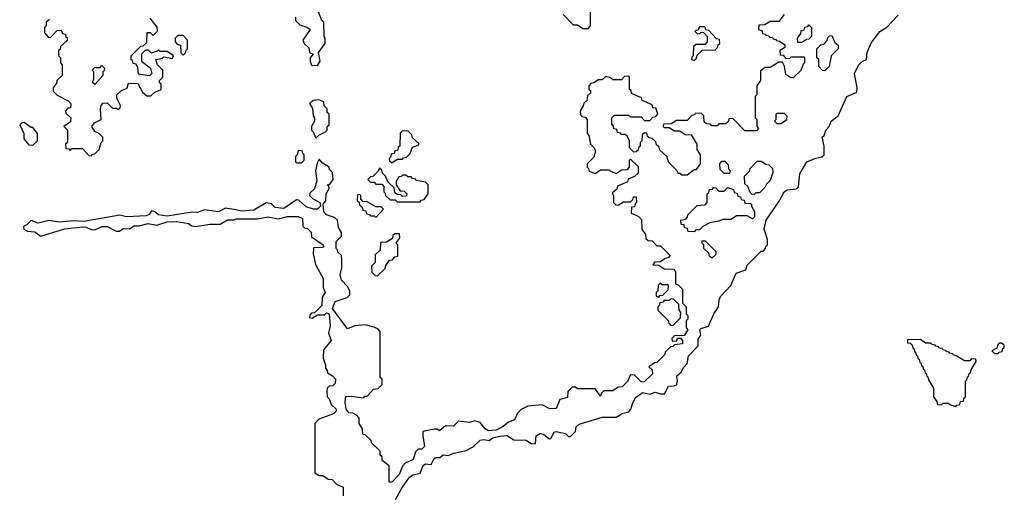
# Model space of a CAD drawing. Extents: x 2889633 to 3052318, y 540750 to 918690.
# Tile 181 of 256: x 2899990 to 2905560, y 728435 to 731110. Entities that reach past the tile are written whole.
import ezdxf

# ---------------------------------------------------------------- set-up
doc = ezdxf.new("R2010")
doc.units = 0

msp = doc.modelspace()

# ---------------------------------------------------------------- linework, layer by layer
at = {"layer": '0CON02XD'}
for points in [[(2903205, 731060), (2903220, 731075), (2903220, 731185)], [(2904315, 731140), (2904285, 731100), (2904235, 731100), (2904205, 731080), (2904171.7, 731078.3), (2904170, 731055), (2904188.3, 731048.3), (2904191.7, 731031.7), (2904208.3, 731028.3), (2904211.7, 731021.7), (2904228.3, 731018.3), (2904231.7, 731011.7), (2904248.3, 731008.3), (2904251.7, 731001.7), (2904268.3, 730998.3), (2904271.7, 730991.7), (2904288.3, 730988.3), (2904318.3, 730968.3), (2904318.3, 730951.7), (2904290, 730935), (2904291.7, 730911.7), (2904308.3, 730908.3), (2904325, 730890), (2904347, 730893), (2904355, 730900), (2904425, 730900), (2904430, 730895), (2904430, 730865), (2904421.7, 730858.3), (2904408.3, 730821.7), (2904365, 730780), (2904351.7, 730781.7), (2904325, 730800), (2904317, 730847), (2904305, 730870), (2904285, 730870), (2904235, 730840), (2904205, 730840), (2904181.7, 730818.3), (2904180, 730765), (2904160, 730735), (2904160, 730685), (2904150, 730675), (2904150, 730555), (2904160, 730545), (2904160, 730505), (2904170, 730495), (2904158.3, 730481.7), (2904091.7, 730481.7), (2904025, 730550), (2904001.7, 730548.3), (2903998.3, 730531.7), (2903985, 730520), (2903945, 730520), (2903935, 730510), (2903905, 730510), (2903898.3, 730518.3), (2903875, 730520), (2903861.7, 730531.7), (2903860, 730565), (2903845, 730580), (2903811.7, 730578.3), (2903808.3, 730571.7), (2903791.7, 730568.3), (2903765, 730540), (2903705, 730540), (2903675, 730520), (2903631.7, 730518.3), (2903630, 730505), (2903635, 730500), (2903665, 730500), (2903695, 730480), (2903725, 730480), (2903755, 730460), (2903788.3, 730458.3), (2903820, 730405), (2903820, 730375), (2903840, 730345), (2903840, 730295), (2903815, 730260), (2903805, 730260), (2903765, 730230), (2903735, 730230), (2903725, 730240), (2903715, 730240), (2903710, 730255), (2903661.7, 730301.7), (2903650, 730335), (2903611.7, 730371.7), (2903608.3, 730388.3), (2903591.7, 730401.7), (2903588.3, 730418.3), (2903568.3, 730438.3), (2903551.7, 730441.7), (2903541.7, 730451.7), (2903538.3, 730468.3), (2903525, 730470), (2903511.7, 730458.3), (2903510, 730425), (2903500, 730415), (2903500, 730395), (2903491.7, 730388.3), (2903488.3, 730371.7), (2903478.3, 730361.7), (2903465, 730360), (2903440, 730385), (2903440, 730425), (2903428.3, 730448.3), (2903415, 730460), (2903395, 730460), (2903388.3, 730468.3), (2903371.7, 730471.7), (2903368.3, 730488.3), (2903351.7, 730491.7), (2903348.3, 730508.3), (2903340, 730515), (2903340, 730555), (2903355, 730570), (2903435, 730570), (2903445, 730560), (2903505, 730560), (2903525, 730540), (2903555, 730540), (2903571.7, 730558.3), (2903588.3, 730561.7), (2903600, 730575), (2903588.3, 730608.3), (2903571.7, 730611.7), (2903568.3, 730628.3), (2903511.7, 730651.7), (2903508.3, 730668.3), (2903451.7, 730691.7), (2903448.3, 730708.3), (2903440, 730715), (2903440, 730785), (2903435, 730790), (2903411.7, 730788.3), (2903395, 730770), (2903345, 730770), (2903335, 730780), (2903305, 730787.5), (2903285, 730770), (2903265, 730770), (2903238.3, 730751.7), (2903221.7, 730748.3), (2903210, 730735), (2903210, 730715), (2903218.3, 730708.3), (2903220, 730695), (2903201.7, 730678.3), (2903198.3, 730651.7), (2903181.7, 730638.3), (2903178.3, 730621.7), (2903160, 730595), (2903161.7, 730571.7), (2903171.7, 730561.7), (2903188.3, 730558.3), (2903200, 730545), (2903200, 730465), (2903210, 730455), (2903220, 730405), (2903240, 730385), (2903247.5, 730365), (2903238.3, 730331.7), (2903200, 730295), (2903200, 730275), (2903208.3, 730268.3), (2903211.7, 730251.7), (2903245, 730240), (2903275, 730260), (2903325, 730260), (2903331.7, 730251.7), (2903365, 730240), (2903395, 730260), (2903428.3, 730261.7), (2903440, 730275), (2903440, 730315), (2903445, 730320), (2903488.3, 730278.3), (2903488.3, 730241.7), (2903468.3, 730221.7), (2903431.7, 730208.3), (2903428.3, 730191.7), (2903371.7, 730168.3), (2903368.3, 730151.7), (2903341.7, 730128.3), (2903350, 730115), (2903350, 730075), (2903361.7, 730061.7), (2903375, 730060), (2903405, 730080), (2903445, 730080), (2903458.3, 730091.7), (2903461.7, 730108.3), (2903478.3, 730108.3), (2903480, 730075), (2903471.7, 730068.3), (2903468.3, 730051.7), (2903451.7, 730048.3), (2903450, 730015), (2903488.3, 729998.3), (2903508.3, 729978.3), (2903510, 729925), (2903530, 729895), (2903531.7, 729871.7), (2903545, 729860), (2903568.3, 729858.3), (2903595, 729830), (2903615, 729830), (2903670, 729775), (2903658.3, 729761.7), (2903641.7, 729758.3), (2903615, 729740), (2903581.7, 729738.3), (2903571.7, 729721.7), (2903605, 729720), (2903635, 729700), (2903688.3, 729698.3), (2903700, 729685), (2903700, 729615), (2903715, 729610), (2903740, 729585), (2903740, 729505), (2903760, 729485), (2903760, 729445), (2903770, 729435), (2903770, 729415), (2903760, 729405), (2903760, 729365), (2903770, 729355), (2903748.3, 729321.7), (2903695, 729320), (2903680, 729305), (2903681.7, 729291.7), (2903705, 729290), (2903711.7, 729308.3), (2903728.3, 729308.3), (2903740, 729295), (2903740, 729275), (2903695, 729270), (2903685, 729260), (2903671.7, 729258.3), (2903641.7, 729228.3), (2903640, 729215), (2903595, 729170), (2903581.7, 729168.3), (2903550, 729145), (2903568.3, 729128.3), (2903570, 729105), (2903521.7, 729058.3), (2903505, 729060), (2903468.3, 729098.3), (2903445, 729100), (2903428.3, 729061.7), (2903398.3, 729031.7), (2903375, 729030), (2903345, 729010), (2903295, 729010), (2903280, 728995), (2903275, 728980), (2903245, 729020), (2903145, 729020), (2903135, 729030), (2903115, 729030), (2903090, 729005), (2903088.3, 728971.7), (2903045, 728960), (2903025, 728910), (2902988.3, 728908.3), (2902945, 728930), (2902865, 728922.5), (2902827, 728903), (2902807, 728883), (2902790, 728845), (2902755, 728832.5), (2902725, 728807.5), (2902685, 728786.7), (2902643, 728783), (2902623.6, 728793.6), (2902595, 728830), (2902565, 728840), (2902535, 728830), (2902473, 728837), (2902445, 728810), (2902398.3, 728811.7), (2902365, 728782.5), (2902351.7, 728791.7), (2902335, 728792.5), (2902278.3, 728781.7), (2902270, 728775), (2902270, 728755), (2902280, 728695), (2902265, 728680), (2902245, 728680), (2902230, 728665), (2902215, 728620), (2902170.7, 728599.3), (2902156.4, 728583.6), (2902136.7, 728535), (2902096.4, 728493.6), (2902085, 728490), (2902080, 728495), (2902080, 728585), (2902040, 728615), (2902040, 728635), (2902030, 728645), (2902028.3, 728668.3), (2901980, 728715), (2901978.3, 728728.3), (2901945, 728760), (2901931.7, 728761.7), (2901930, 728795), (2901910, 728825), (2901910, 728855), (2901899.3, 728869.3), (2901875, 728882.5), (2901852.5, 728885), (2901837.5, 728905), (2901831.2, 728945), (2901835, 728976.7), (2901865, 728980), (2901935, 728970), (2901941.7, 728978.3), (2901955, 728980), (2901991.7, 729018.3), (2902018.3, 729021.7), (2902040, 729045), (2902040, 729075), (2902030, 729085), (2902030, 729345), (2902018.3, 729358.3), (2901995, 729370), (2901945, 729382.5), (2901885, 729377.5), (2901845, 729360), (2901760, 729475), (2901774.1, 729515.9), (2901843, 729537), (2901857, 729553), (2901857.5, 729575), (2901845, 729600), (2901810, 729635), (2901802.5, 729665), (2901812.5, 729705), (2901812.5, 729755), (2901810, 729775), (2901790, 729795), (2901788.3, 729808.3), (2901780, 729815), (2901780, 729855), (2901810, 729885), (2901810, 729905), (2901793, 729933), (2901787.5, 729975), (2901770.7, 729990.7), (2901725, 730006.2), (2901711.2, 730025), (2901707.5, 730065), (2901721.2, 730085), (2901724, 730125), (2901740, 730155), (2901738.3, 730168.3), (2901730, 730175), (2901745, 730180), (2901762.5, 730205), (2901760, 730245), (2901741.7, 730261.7), (2901740, 730275), (2901700.7, 730300.7), (2901685, 730320), (2901673, 730297), (2901662.5, 730255), (2901671.7, 730198.3), (2901657, 730153), (2901631.7, 730128.3), (2901630, 730115), (2901647, 730097), (2901687.5, 730075), (2901692.5, 730055), (2901675, 730037.5), (2901653, 730037), (2901610.5, 730050.4), (2901568.3, 730088.3), (2901555, 730090), (2901485, 730041.2), (2901436.1, 730046.1), (2901415, 730067.5), (2901385, 730072.5), (2901315, 730031.2), (2901245, 730026), (2901213.6, 730033.6), (2901155, 730043.3), (2901115, 730022.5), (2901035, 730033.3), (2900995, 730018.8), (2900965, 730020), (2900825, 729998.8), (2900776.1, 730006.1), (2900755, 730022.5), (2900735, 730027.5), (2900721.7, 730008.3), (2900705, 730000), (2900595, 729993.8), (2900557, 730003), (2900353, 729967), (2900295, 729971.2), (2900215, 729964), (2900155, 729973.3), (2900095, 729958.8), (2900055, 729972.5), (2900030.7, 729949.3), (2900010.7, 729939.3), (2900012.5, 729925), (2900035, 729913.3), (2900075, 729910), (2900105, 729887.5), (2900115, 729886.7), (2900245, 729926.7), (2900347, 729937), (2900366.4, 729936.4), (2900395, 729922.5), (2900415, 729920), (2900455, 729938.8), (2900485, 729940), (2900535, 729912.5), (2900555, 729912.5), (2900575, 729927.5), (2900613, 729927), (2900635, 729942.5), (2900665, 729942.5), (2900717, 729957), (2900765, 729947.5), (2900825, 729966.7), (2900875, 729968), (2900925, 729960)], [(2900395, 730340), (2900401.7, 730348.3), (2900415, 730350), (2900440, 730375), (2900450, 730415), (2900460, 730425), (2900460, 730445), (2900440, 730465), (2900415, 730477.5), (2900397.5, 730505), (2900413.6, 730526.4), (2900450, 730545), (2900447.5, 730605), (2900450, 730625), (2900461.7, 730638.3), (2900485, 730640), (2900515, 730610), (2900535, 730610), (2900548.3, 730601.7), (2900558.3, 730611.7), (2900560, 730625), (2900540, 730665), (2900540, 730685), (2900565, 730710), (2900598.3, 730721.7), (2900605, 730750), (2900658.3, 730748.3), (2900685, 730700), (2900708.3, 730678.3), (2900731.7, 730678.3), (2900755, 730700), (2900790, 730715), (2900790, 730745), (2900781.7, 730751.7), (2900780, 730765), (2900800, 730785), (2900800, 730825), (2900770, 730855), (2900760, 730885), (2900797, 730893), (2900805, 730900), (2900855, 730890), (2900860, 730905), (2900825, 730930), (2900785, 730930), (2900775, 730940), (2900768.3, 730931.7), (2900735, 730920), (2900718.3, 730938.3), (2900701.7, 730938.3), (2900680, 730915), (2900680, 730875), (2900730, 730835), (2900737.5, 730805), (2900725, 730792.5), (2900661.7, 730801.7), (2900657.5, 730837.5), (2900648.3, 730858.3), (2900631.7, 730861.7), (2900628.3, 730878.3), (2900620, 730885), (2900620, 730905), (2900675, 730960), (2900688.3, 730961.7), (2900708.3, 730981.7), (2900711.7, 731038.3), (2900728.3, 731038.3), (2900745, 731020), (2900770, 731045), (2900768.3, 731068.3), (2900728.3, 731118.3)], [(2901550, 731125), (2901550, 731105), (2901575, 731080), (2901615, 731067.5), (2901632.5, 731055), (2901592.5, 730995), (2901600, 730975), (2901625, 730950), (2901630, 730925), (2901650, 730915), (2901632.5, 730895), (2901632.5, 730875), (2901641.7, 730851.7), (2901675, 730850)], [(2901675, 730850), (2901690, 730875), (2901680, 730925), (2901717.5, 730975), (2901717.5, 731005), (2901712.5, 731015), (2901710, 731095), (2901700, 731105), (2901680, 731155)], [(2902116.1, 728393.9), (2902151.7, 728458.3), (2902195, 728520), (2902216.1, 728533.9), (2902256.1, 728543.9), (2902272.3, 728587.7), (2902285, 728596.2), (2902317, 728593), (2902333.9, 728626.1), (2902345, 728632.5), (2902367, 728633), (2902385, 728647.5), (2902415, 728643.3), (2902445, 728657.5), (2902515, 728672.5), (2902555, 728692.5), (2902595, 728730), (2902615, 728733.3), (2902645, 728727.5), (2902666.4, 728743.6), (2902707, 728753), (2902745, 728756.2), (2902785, 728732.5), (2902855, 728730), (2902885, 728710), (2902908.3, 728711.7), (2902912.5, 728755), (2902935, 728768.8), (2902952.5, 728765), (2902985, 728737.5), (2902995, 728740), (2903013.3, 728775), (2903025, 728780), (2903077, 728767), (2903095, 728750), (2903105, 728750), (2903135, 728780), (2903137.5, 728805), (2903155, 728820), (2903285, 728860), (2903365, 728860), (2903398.3, 728881.7), (2903435, 728890), (2903447.5, 728905), (2903458.3, 728941.7), (2903476.4, 728973.6), (2903515, 729000), (2903555, 728990), (2903585, 729002.5), (2903615, 728992.5), (2903637, 728993), (2903660, 729035), (2903693, 729037), (2903706.4, 729043.6), (2903711.2, 729065), (2903707.5, 729095), (2903732.5, 729115), (2903747, 729143), (2903766.7, 729163.3), (2903773, 729207), (2903827.5, 729265), (2903828.3, 729301.7), (2903842.5, 729325), (2903837.5, 729355), (2903845, 729362.5), (2903887.5, 729375), (2903917.5, 729445), (2903943.3, 729485), (2903946.2, 729525), (2903955, 729542.5), (2904013.6, 729606.4), (2904043.9, 729676.1), (2904097.5, 729695), (2904105, 729720), (2904185, 729800), (2904195, 729800), (2904210, 729815), (2904210, 729825), (2904220, 729835), (2904220, 729865), (2904201.2, 729925), (2904212.9, 729975), (2904287.3, 730082.7), (2904313.8, 730135), (2904332.5, 730147.5), (2904385, 730153.3), (2904396.1, 730163.9), (2904403, 730237), (2904443.6, 730306.4), (2904493, 730327), (2904527, 730333), (2904540, 730345), (2904540, 730395), (2904530, 730445), (2904540, 730455), (2904550, 730485), (2904570, 730505), (2904580, 730535), (2904620, 730565), (2904670, 730675), (2904725, 730700), (2904727.5, 730725), (2904713.3, 730805), (2904735, 730852.5), (2904755, 730872.5), (2904780, 730885), (2904783.8, 730925), (2904792.9, 730947.1), (2904809.5, 730980.4), (2904855, 731043.3), (2904895, 731067.5), (2904960, 731135)], [(2903065, 731140), (2903121.7, 731081.7), (2903145, 731080), (2903175, 731060), (2903205, 731060)], [(2900158.3, 731111.7), (2900140, 731095), (2900140, 731075), (2900130, 731065), (2900130, 731035), (2900151.7, 731011.7), (2900165, 731010), (2900201.7, 731048.3), (2900225, 731050), (2900231.7, 731031.7), (2900248.3, 731028.3), (2900251.7, 731011.7), (2900258.3, 731008.3), (2900258.3, 730991.7), (2900221.7, 730958.3), (2900218.3, 730941.7), (2900210, 730935), (2900210, 730905), (2900220, 730895), (2900220, 730865), (2900230, 730855), (2900230, 730795), (2900200, 730765), (2900200, 730755), (2900180, 730725), (2900180, 730705), (2900202.5, 730682.5), (2900265, 730650), (2900280, 730635), (2900278.3, 730611.7), (2900261.7, 730608.3), (2900250, 730595), (2900251.7, 730581.7), (2900280, 730555), (2900278.3, 730531.7), (2900240, 730505), (2900260, 730485), (2900260, 730415), (2900250, 730405), (2900251.7, 730381.7), (2900268.3, 730378.3), (2900275, 730370), (2900285, 730380), (2900345, 730380), (2900381.7, 730341.7), (2900395, 730340)], [(2903805, 730880), (2903818.3, 730891.7), (2903821.7, 730908.3), (2903851.7, 730938.3), (2903925, 730940), (2903938.3, 730951.7), (2903941.7, 730968.3), (2903950, 730975), (2903948.3, 730998.3), (2903931.7, 731001.7), (2903888.3, 731048.3), (2903871.7, 731051.7), (2903865, 731070), (2903835, 731070), (2903828.3, 731051.7), (2903810, 731045), (2903825, 731030), (2903838.3, 731031.7), (2903845, 731040), (2903858.3, 731038.3), (2903880, 731015), (2903880, 730985), (2903865, 730970), (2903815, 730970), (2903801.7, 730958.3), (2903800, 730905), (2903791.7, 730898.3), (2903790, 730885), (2903805, 730880)], [(2904415, 730980), (2904391.7, 730981.7), (2904390, 731005), (2904408.3, 731031.7), (2904411.7, 731048.3), (2904428.3, 731051.7), (2904431.7, 731068.3), (2904448.3, 731071.7), (2904455, 731080), (2904470, 731065), (2904470, 731015), (2904455, 731000), (2904441.7, 730998.3), (2904415, 730980)], [(2900915, 730910), (2900928.3, 730921.7), (2900931.7, 730938.3), (2900940, 730945), (2900940, 730995), (2900915, 731020), (2900885, 731020), (2900870, 731005), (2900870, 730985), (2900881.7, 730971.7), (2900900, 730965), (2900902.5, 730922.5), (2900915, 730910)], [(2904545, 730820), (2904531.7, 730821.7), (2904510, 730845), (2904510, 730885), (2904500, 730895), (2904500, 730945), (2904521.7, 730968.3), (2904538.3, 730971.7), (2904558.3, 730991.7), (2904561.7, 731008.3), (2904571.7, 731018.3), (2904585, 731020), (2904601.7, 730981.7), (2904620, 730965), (2904620, 730945), (2904580, 730905), (2904570, 730845), (2904545, 730820)], [(2900415, 730742.5), (2900402.5, 730755), (2900410, 730775), (2900410, 730815), (2900400, 730825), (2900415, 730840), (2900445, 730840), (2900455, 730850), (2900470, 730835), (2900468.3, 730821.7), (2900460, 730815), (2900460, 730795), (2900415, 730742.5)], [(2901665, 730440), (2901683, 730457), (2901720, 730475), (2901730, 730485), (2901730, 730505), (2901740, 730515), (2901740, 730575), (2901730, 730585), (2901730, 730605), (2901711.7, 730621.7), (2901710, 730645), (2901683, 730657), (2901648.3, 730651.7), (2901630, 730635), (2901647, 730607), (2901650, 730565), (2901657.5, 730555), (2901657.5, 730535), (2901640, 730505), (2901640, 730485), (2901648.3, 730478.3), (2901665, 730440)], [(2904295, 730520), (2904275, 730520), (2904260, 730535), (2904270, 730545), (2904270, 730575), (2904275, 730580), (2904315, 730580), (2904330, 730565), (2904328.3, 730541.7), (2904295, 730520)], [(2900065, 730400), (2900090, 730425), (2900090, 730465), (2900065, 730500), (2900055, 730500), (2900015, 730527.5), (2900003, 730527), (2899990, 730515), (2900012.5, 730465), (2900012.5, 730435), (2900041.7, 730401.7), (2900065, 730400)], [(2902095, 730300), (2902125, 730320), (2902155, 730320), (2902161.7, 730328.3), (2902178.3, 730331.7), (2902198.3, 730351.7), (2902211.7, 730388.3), (2902248.3, 730401.7), (2902248.3, 730408.3), (2902211.7, 730441.7), (2902208.3, 730458.3), (2902188.3, 730478.3), (2902155, 730480), (2902141.7, 730468.3), (2902140, 730395), (2902131.7, 730388.3), (2902128.3, 730371.7), (2902111.7, 730368.3), (2902108.3, 730351.7), (2902091.7, 730348.3), (2902088.3, 730331.7), (2902080, 730325), (2902081.7, 730311.7), (2902095, 730300)], [(2901585, 730300), (2901600, 730315), (2901600, 730345), (2901591.7, 730351.7), (2901588.3, 730368.3), (2901565, 730370), (2901560, 730345), (2901550, 730335), (2901550, 730305), (2901555, 730300), (2901585, 730300)], [(2904005, 730240), (2903975, 730240), (2903951.7, 730261.7), (2903950, 730295), (2903961.7, 730308.3), (2903978.3, 730308.3), (2903998.3, 730288.3), (2904000, 730265), (2904010, 730255), (2904005, 730240)], [(2904145, 730120), (2904131.7, 730121.7), (2904121.7, 730131.7), (2904110, 730165), (2904091.7, 730181.7), (2904090, 730225), (2904120, 730255), (2904121.7, 730268.3), (2904161.7, 730308.3), (2904185, 730310), (2904211.7, 730291.7), (2904228.3, 730288.3), (2904248.3, 730268.3), (2904250, 730245), (2904235, 730200), (2904215, 730180), (2904205, 730160), (2904175, 730130), (2904155, 730130), (2904145, 730120)], [(2902255, 730080), (2902261.7, 730088.3), (2902278.3, 730091.7), (2902300, 730125), (2902300, 730175), (2902285, 730190), (2902235, 730200), (2902228.3, 730208.3), (2902211.7, 730211.7), (2902205, 730220), (2902185, 730220), (2902175, 730230), (2902155, 730230), (2902148.3, 730221.7), (2902135, 730220), (2902120, 730195), (2902120, 730175), (2902141.7, 730141.7), (2902165, 730140), (2902180, 730125), (2902178.3, 730111.7), (2902155, 730110), (2902148.3, 730118.3), (2902125, 730120), (2902111.7, 730131.7), (2902108.3, 730158.3), (2902071.7, 730191.7), (2902060, 730225), (2902041.7, 730241.7), (2902038.3, 730258.3), (2902025, 730270), (2902018.3, 730251.7), (2901988.3, 730221.7), (2901975, 730220), (2901960, 730205), (2901975, 730190), (2901995, 730190), (2902005, 730180), (2902038.3, 730178.3), (2902050, 730165), (2902050, 730135), (2902058.3, 730128.3), (2902060, 730115), (2902085, 730090), (2902115, 730090), (2902125, 730080), (2902255, 730080)], [(2902005, 729990), (2902048.3, 730038.3), (2902035, 730050), (2902005, 730050), (2901955, 730080), (2901931.7, 730081.7), (2901920, 730095), (2901920, 730115), (2901915, 730120), (2901901.7, 730118.3), (2901900, 730085), (2901908.3, 730078.3), (2901911.7, 730061.7), (2901928.3, 730048.3), (2901931.7, 730031.7), (2901948.3, 730028.3), (2901951.7, 730011.7), (2901968.3, 730008.3), (2901975, 730000), (2901995, 730000), (2902005, 729990)], [(2903805, 729910), (2903771.7, 729911.7), (2903768.3, 729928.3), (2903751.7, 729931.7), (2903748.3, 729948.3), (2903731.7, 729951.7), (2903730, 729975), (2903758.3, 729981.7), (2903768.3, 729991.7), (2903770, 730005), (2903821.7, 730058.3), (2903868.3, 730061.7), (2903880, 730075), (2903880, 730125), (2903888.3, 730131.7), (2903891.7, 730148.3), (2903908.3, 730151.7), (2903915, 730160), (2903928.3, 730158.3), (2903945, 730140), (2903975, 730140), (2903995, 730160), (2904028.3, 730148.3), (2904031.7, 730131.7), (2904048.3, 730128.3), (2904051.7, 730111.7), (2904068.3, 730108.3), (2904071.7, 730091.7), (2904088.3, 730088.3), (2904091.7, 730071.7), (2904125, 730070), (2904130, 730065), (2904130, 730055), (2904147.5, 730025), (2904147.5, 729995), (2904135, 729982.5), (2904105, 730000), (2904045, 730000), (2904015, 729980), (2903965, 729980), (2903945, 729970), (2903895, 729960), (2903855, 729940), (2903835, 729920), (2903815, 729920), (2903805, 729910)], [(2900925, 729960), (2900945, 729956.7), (2900963, 729943), (2900985, 729940), (2901065, 729952.5), (2901125, 729952.5), (2901165, 729977.5), (2901203, 729977), (2901215, 729982.5), (2901335, 729982.5), (2901395, 729993.8), (2901455, 729982.5), (2901505, 729996.7), (2901565, 729996.7), (2901590, 729985), (2901591.7, 729941.7), (2901601.7, 729931.7), (2901618.3, 729928.3), (2901638.3, 729908.3), (2901641.7, 729881.7), (2901707.5, 729835), (2901710, 729825), (2901705, 729820), (2901651.7, 729818.3), (2901650, 729785), (2901662.5, 729725), (2901707.5, 729645), (2901707.5, 729595), (2901717.5, 729565), (2901700.7, 729539.3), (2901698.3, 729491.7), (2901658.3, 729451.7), (2901641.7, 729448.3), (2901631.7, 729438.3), (2901630, 729425), (2901645, 729420), (2901675, 729440), (2901715, 729440), (2901725, 729450), (2901740, 729445), (2901746.7, 729375), (2901737, 729337), (2901752.5, 729295), (2901708.3, 729241.7), (2901707.5, 729195), (2901720, 729155), (2901720, 729135), (2901730, 729125), (2901731.7, 729111.7), (2901760, 729095), (2901776.7, 729075), (2901775, 729050), (2901761.7, 729038.3), (2901740, 729035), (2901730, 729025), (2901727.5, 729005), (2901730, 728975), (2901740, 728965), (2901751.7, 728931.7), (2901780, 728905), (2901780, 728895), (2901765, 728880), (2901681.7, 728848.3), (2901660, 728825), (2901660, 728545), (2901685, 728530), (2901705, 728530), (2901735, 728510), (2901758.3, 728508.3), (2901781.7, 728481.7), (2901820, 728465), (2901820, 728415)], [(2902015, 729660), (2902058.3, 729701.7), (2902061.7, 729718.3), (2902081.7, 729748.3), (2902098.3, 729751.7), (2902111.7, 729768.3), (2902128.3, 729771.7), (2902130, 729835), (2902120, 729845), (2902140, 729875), (2902138.3, 729898.3), (2902111.7, 729898.3), (2902101.7, 729888.3), (2902098.3, 729871.7), (2902065, 729850), (2902031.7, 729848.3), (2902030, 729805), (2902001.7, 729778.3), (2902000, 729735), (2901980, 729715), (2901981.7, 729681.7), (2902001.7, 729661.7), (2902015, 729660)], [(2903905, 729760), (2903891.7, 729771.7), (2903888.3, 729788.3), (2903860, 729815), (2903860, 729835), (2903850, 729845), (2903851.7, 729858.3), (2903868.3, 729858.3), (2903928.3, 729798.3), (2903928.3, 729781.7), (2903905, 729760)], [(2903605, 729540), (2903611.7, 729548.3), (2903628.3, 729551.7), (2903658.3, 729581.7), (2903660, 729605), (2903655, 729610), (2903625, 729610), (2903615, 729620), (2903601.7, 729608.3), (2903600, 729575), (2903590, 729565), (2903590, 729545), (2903605, 729540)], [(2903685, 729380), (2903728.3, 729421.7), (2903730, 729455), (2903720, 729465), (2903718.3, 729498.3), (2903688.3, 729528.3), (2903675, 729530), (2903665, 729520), (2903635, 729520), (2903628.3, 729511.7), (2903611.7, 729508.3), (2903608.3, 729491.7), (2903600, 729485), (2903600, 729465), (2903658.3, 729408.3), (2903661.7, 729391.7), (2903671.7, 729381.7), (2903685, 729380)], [(2905285, 728920), (2905291.7, 728928.3), (2905308.3, 728931.7), (2905311.7, 728948.3), (2905328.3, 728951.7), (2905331.7, 728968.3), (2905340, 728975), (2905340, 729065), (2905348.3, 729071.7), (2905351.7, 729088.3), (2905358.3, 729091.7), (2905361.7, 729108.3), (2905368.3, 729111.7), (2905371.7, 729128.3), (2905400, 729175), (2905398.3, 729188.3), (2905375, 729190), (2905365, 729180), (2905335, 729180), (2905288.3, 729208.3), (2905271.7, 729211.7), (2905268.3, 729218.3), (2905251.7, 729221.7), (2905248.3, 729228.3), (2905231.7, 729231.7), (2905228.3, 729238.3), (2905211.7, 729241.7), (2905208.3, 729248.3), (2905191.7, 729251.7), (2905188.3, 729258.3), (2905171.7, 729261.7), (2905168.3, 729268.3), (2905151.7, 729271.7), (2905145, 729280), (2905115, 729280), (2905085, 729300), (2905011.7, 729298.3), (2905011.7, 729281.7), (2905028.3, 729278.3), (2905038.3, 729268.3), (2905041.7, 729251.7), (2905048.3, 729248.3), (2905051.7, 729231.7), (2905058.3, 729228.3), (2905061.7, 729211.7), (2905068.3, 729208.3), (2905071.7, 729191.7), (2905078.3, 729188.3), (2905081.7, 729171.7), (2905088.3, 729168.3), (2905091.7, 729151.7), (2905098.3, 729148.3), (2905101.7, 729131.7), (2905108.3, 729128.3), (2905111.7, 729111.7), (2905118.3, 729108.3), (2905121.7, 729091.7), (2905128.3, 729088.3), (2905131.7, 729071.7), (2905160, 729025), (2905160, 728975), (2905178.3, 728948.3), (2905181.7, 728931.7), (2905205, 728930), (2905215, 728940), (2905245, 728940), (2905251.7, 728931.7), (2905285, 728920)], [(2905525, 729220), (2905531.7, 729228.3), (2905548.3, 729231.7), (2905551.7, 729248.3), (2905560, 729255), (2905558.3, 729268.3), (2905545, 729280), (2905531.7, 729278.3), (2905521.7, 729268.3), (2905518.3, 729251.7), (2905490, 729235), (2905505, 729220), (2905525, 729220)]]:
    msp.add_lwpolyline(points, dxfattribs=at)

doc.saveas('drawing.dxf')
